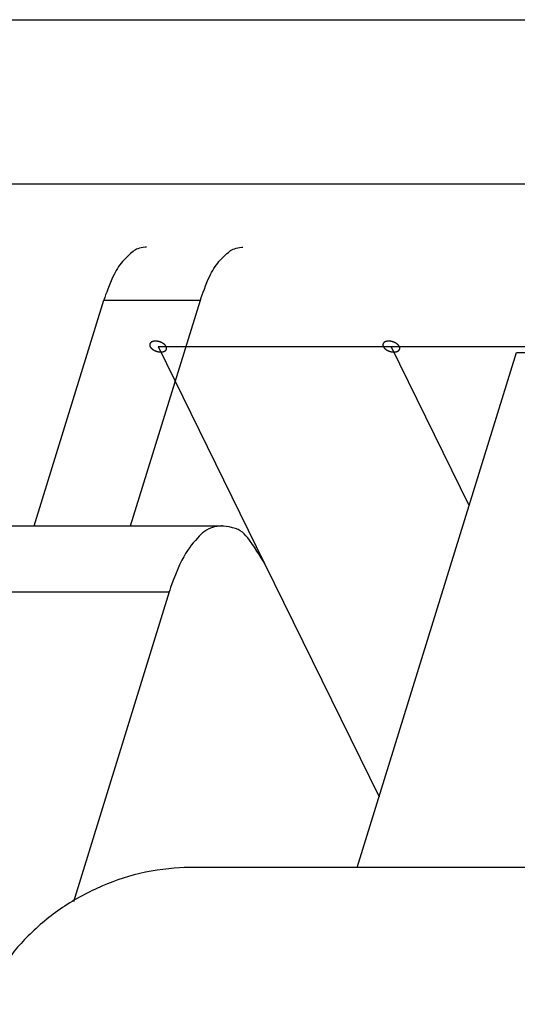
# Model space of a CAD drawing. Header units: millimetres. Extents: x -78 to 141, y 20 to 129.
# Tile 37 of 114: x -56.5 to -52, y 118.54 to 127.44. Entities that reach past the tile are written whole.
import ezdxf

# ---------------------------------------------------------------- set-up
doc = ezdxf.new("R2010")
doc.units = ezdxf.units.MM
doc.header["$LTSCALE"] = 16.335
doc.layers.get('0').update_dxf_attribs({"linetype": 'CONTINUOUS'})
doc.layers.add('02___PRT_ALL_AXES', color=7, linetype='CONTINUOUS')

msp = doc.modelspace()

# ---------------------------------------------------------------- linework, layer by layer
at = {"color": 7, "linetype": 'Continuous'}
for p, q in [((-76.3107, 125.9543), (-34.903, 125.9543)), ((-56.3688, 122.8642), (-55.7386, 124.9036)), ((-55.7386, 124.9036), (-54.8669, 124.9036)), ((-55.4971, 122.8642), (-54.8669, 124.9036)), ((-55.2483, 124.4835), (-54.286, 122.5224)), ((-55.2483, 124.4835), (-36.8104, 124.4835)), ((-52.4376, 123.0488), (-53.1416, 124.4835)), ((-53.4489, 119.7761), (-52.0108, 124.4297)), ((-52.0108, 124.4297), (-50.5579, 124.4297)), ((-56.8472, 122.8642), (-54.6678, 122.8642)), ((-54.286, 122.5224), (-53.2516, 120.4146)), ((-57.3283, 122.2673), (-55.149, 122.2673)), ((-55.149, 122.2673), (-56.0141, 119.4678)), ((-38.2651, 119.7761), (-54.9735, 119.7761))]:
    msp.add_line(p, q, dxfattribs=at)
for points, knots in [([(-55.3537, 125.3809), (-55.3558, 125.3809), (-55.4252, 125.3777), (-55.4908, 125.3365), (-55.5961, 125.2284), (-55.6687, 125.1041), (-55.7345, 124.9168), (-55.7386, 124.9036)], [0, 0, 0, 0, 0.0096975, 0.0446881, 0.0878392, 0.1414469, 0.2053578, 0.2053578, 0.2053578, 0.2053578]), ([(-54.8669, 124.9036), (-54.8628, 124.9168), (-54.7969, 125.1041), (-54.7244, 125.2284), (-54.6191, 125.3365), (-54.5534, 125.3777), (-54.4841, 125.3809), (-54.482, 125.3809)], [0, 0, 0, 0, 0.0639109, 0.1175187, 0.1606697, 0.1956604, 0.2053578, 0.2053578, 0.2053578, 0.2053578]), ([(-55.1757, 124.4835), (-55.1757, 124.4836), (-55.1784, 124.4878), (-55.1799, 124.4902), (-55.181, 124.4918), (-55.1817, 124.4931), (-55.1828, 124.4942), (-55.1842, 124.4957), (-55.186, 124.4976), (-55.1878, 124.4995), (-55.1893, 124.501), (-55.1903, 124.5023), (-55.1917, 124.5032), (-55.1935, 124.5047), (-55.1957, 124.5064), (-55.198, 124.5082), (-55.1998, 124.5096), (-55.2011, 124.5107), (-55.2027, 124.5116), (-55.2049, 124.5129), (-55.2076, 124.5144), (-55.2102, 124.516), (-55.2124, 124.5172), (-55.214, 124.5182), (-55.2157, 124.5189), (-55.218, 124.52), (-55.2209, 124.5212), (-55.2238, 124.5225), (-55.2262, 124.5235), (-55.2279, 124.5243), (-55.2297, 124.5248), (-55.2322, 124.5256), (-55.2353, 124.5265), (-55.2383, 124.5275), (-55.2408, 124.5282), (-55.2426, 124.5288), (-55.2445, 124.5291), (-55.247, 124.5296), (-55.2501, 124.5302), (-55.2532, 124.5308), (-55.2557, 124.5312), (-55.2575, 124.5316), (-55.2594, 124.5317), (-55.2619, 124.5319), (-55.265, 124.532), (-55.2681, 124.5323), (-55.2705, 124.5324), (-55.2723, 124.5326), (-55.2741, 124.5324), (-55.2764, 124.5323), (-55.2792, 124.5321), (-55.2821, 124.5319), (-55.2843, 124.5317), (-55.286, 124.5317), (-55.2876, 124.5312), (-55.2896, 124.5308), (-55.2921, 124.5302), (-55.2947, 124.5297), (-55.2967, 124.5292), (-55.2982, 124.5289), (-55.2995, 124.5283), (-55.3013, 124.5275), (-55.3034, 124.5266), (-55.3056, 124.5257), (-55.3073, 124.5249), (-55.3086, 124.5244), (-55.3096, 124.5236), (-55.3109, 124.5226), (-55.3126, 124.5213), (-55.3143, 124.52), (-55.3157, 124.5189), (-55.3167, 124.5183), (-55.3174, 124.5172), (-55.3183, 124.516), (-55.3194, 124.5145), (-55.3205, 124.5129), (-55.3214, 124.5117), (-55.3222, 124.5108), (-55.3224, 124.5097), (-55.3228, 124.5083), (-55.3233, 124.5066), (-55.3239, 124.5048), (-55.3243, 124.5034), (-55.3247, 124.5024), (-55.3246, 124.5012), (-55.3246, 124.4997), (-55.3245, 124.4978), (-55.3244, 124.4959), (-55.3243, 124.4944), (-55.3244, 124.4931), (-55.3238, 124.492), (-55.3233, 124.4903), (-55.3225, 124.4879), (-55.321, 124.4836), (-55.321, 124.4835)], [0, 0, 0, 0, 0.00178862, 0.00268292, 0.00313008, 0.00357723, 0.00407486, 0.0045725, 0.00556776, 0.00656303, 0.00706066, 0.0075583, 0.00810164, 0.00864499, 0.00973169, 0.01081838, 0.01136173, 0.01190508, 0.01249491, 0.01308474, 0.0142644, 0.01544405, 0.01603388, 0.01662371, 0.01722604, 0.01782837, 0.01903302, 0.02023767, 0.02084, 0.02144232, 0.02205221, 0.0226621, 0.02388189, 0.02510167, 0.02571156, 0.02632145, 0.02692335, 0.02752524, 0.02872902, 0.0299328, 0.03053469, 0.03113658, 0.03172556, 0.03231453, 0.03349248, 0.03467043, 0.03525941, 0.03584838, 0.03639056, 0.03693274, 0.03801709, 0.03910144, 0.03964362, 0.0401858, 0.04068205, 0.0411783, 0.0421708, 0.04316329, 0.04365954, 0.04415579, 0.04460152, 0.04504725, 0.04593871, 0.04683018, 0.04727591, 0.04772164, 0.04812629, 0.04853094, 0.04934024, 0.05014954, 0.05055419, 0.05095884, 0.05132092, 0.05168301, 0.05240718, 0.05313135, 0.05349343, 0.05385552, 0.05420471, 0.0545539, 0.05525228, 0.05595067, 0.05629986, 0.05664905, 0.05701186, 0.05737466, 0.05810028, 0.0588259, 0.0591887, 0.05955151, 0.0599574, 0.0603633, 0.06117508, 0.06279865, 0.06279865, 0.06279865, 0.06279865]), ([(-55.321, 124.4835), (-55.3209, 124.4834), (-55.3182, 124.4792), (-55.3167, 124.4768), (-55.3157, 124.4752), (-55.3149, 124.4739), (-55.3138, 124.4729), (-55.3124, 124.4713), (-55.3106, 124.4694), (-55.3088, 124.4675), (-55.3074, 124.466), (-55.3063, 124.4647), (-55.305, 124.4638), (-55.3032, 124.4624), (-55.3009, 124.4606), (-55.2987, 124.4588), (-55.2969, 124.4575), (-55.2955, 124.4563), (-55.2939, 124.4555), (-55.2918, 124.4542), (-55.2891, 124.4526), (-55.2864, 124.451), (-55.2843, 124.4498), (-55.2827, 124.4488), (-55.2809, 124.4481), (-55.2786, 124.4471), (-55.2757, 124.4458), (-55.2728, 124.4445), (-55.2705, 124.4435), (-55.2688, 124.4427), (-55.2669, 124.4422), (-55.2645, 124.4414), (-55.2614, 124.4405), (-55.2583, 124.4396), (-55.2559, 124.4388), (-55.2541, 124.4382), (-55.2522, 124.4379), (-55.2497, 124.4374), (-55.2466, 124.4369), (-55.2435, 124.4363), (-55.241, 124.4358), (-55.2391, 124.4354), (-55.2372, 124.4353), (-55.2348, 124.4352), (-55.2317, 124.435), (-55.2286, 124.4348), (-55.2261, 124.4346), (-55.2243, 124.4344), (-55.2226, 124.4346), (-55.2203, 124.4347), (-55.2174, 124.435), (-55.2146, 124.4351), (-55.2123, 124.4353), (-55.2106, 124.4353), (-55.2091, 124.4358), (-55.207, 124.4362), (-55.2045, 124.4368), (-55.202, 124.4374), (-55.1999, 124.4379), (-55.1984, 124.4381), (-55.1971, 124.4388), (-55.1954, 124.4395), (-55.1932, 124.4404), (-55.1911, 124.4414), (-55.1894, 124.4421), (-55.1881, 124.4426), (-55.1871, 124.4435), (-55.1857, 124.4445), (-55.184, 124.4458), (-55.1823, 124.447), (-55.181, 124.4481), (-55.1799, 124.4487), (-55.1793, 124.4498), (-55.1784, 124.451), (-55.1773, 124.4525), (-55.1761, 124.4541), (-55.1753, 124.4553), (-55.1745, 124.4562), (-55.1743, 124.4573), (-55.1738, 124.4587), (-55.1733, 124.4605), (-55.1727, 124.4622), (-55.1724, 124.4636), (-55.1719, 124.4647), (-55.1721, 124.4658), (-55.1721, 124.4673), (-55.1722, 124.4692), (-55.1722, 124.4712), (-55.1723, 124.4727), (-55.1723, 124.4739), (-55.1728, 124.475), (-55.1733, 124.4767), (-55.1742, 124.4791), (-55.1756, 124.4834), (-55.1757, 124.4835)], [0, 0, 0, 0, 0.00178862, 0.00268292, 0.00313008, 0.00357723, 0.00407486, 0.0045725, 0.00556776, 0.00656303, 0.00706066, 0.0075583, 0.00810164, 0.00864499, 0.00973169, 0.01081838, 0.01136173, 0.01190508, 0.01249491, 0.01308474, 0.0142644, 0.01544405, 0.01603388, 0.01662371, 0.01722604, 0.01782837, 0.01903302, 0.02023767, 0.02084, 0.02144232, 0.02205221, 0.0226621, 0.02388189, 0.02510167, 0.02571156, 0.02632145, 0.02692335, 0.02752524, 0.02872902, 0.0299328, 0.03053469, 0.03113658, 0.03172556, 0.03231453, 0.03349248, 0.03467043, 0.03525941, 0.03584838, 0.03639056, 0.03693274, 0.03801709, 0.03910144, 0.03964362, 0.0401858, 0.04068205, 0.0411783, 0.0421708, 0.04316329, 0.04365954, 0.04415579, 0.04460152, 0.04504725, 0.04593871, 0.04683018, 0.04727591, 0.04772164, 0.04812629, 0.04853094, 0.04934024, 0.05014954, 0.05055419, 0.05095884, 0.05132092, 0.05168301, 0.05240718, 0.05313135, 0.05349343, 0.05385552, 0.05420471, 0.0545539, 0.05525228, 0.05595067, 0.05629986, 0.05664905, 0.05701186, 0.05737466, 0.05810028, 0.0588259, 0.0591887, 0.05955151, 0.0599574, 0.0603633, 0.06117508, 0.06279865, 0.06279865, 0.06279865, 0.06279865]), ([(-53.069, 124.4835), (-53.069, 124.4836), (-53.0717, 124.4878), (-53.0732, 124.4902), (-53.0743, 124.4918), (-53.075, 124.4931), (-53.0761, 124.4942), (-53.0775, 124.4957), (-53.0793, 124.4976), (-53.0811, 124.4995), (-53.0826, 124.501), (-53.0836, 124.5023), (-53.085, 124.5032), (-53.0868, 124.5047), (-53.089, 124.5064), (-53.0913, 124.5082), (-53.0931, 124.5096), (-53.0944, 124.5107), (-53.096, 124.5116), (-53.0982, 124.5129), (-53.1008, 124.5144), (-53.1035, 124.516), (-53.1057, 124.5172), (-53.1072, 124.5182), (-53.109, 124.5189), (-53.1113, 124.52), (-53.1142, 124.5212), (-53.1171, 124.5225), (-53.1195, 124.5235), (-53.1212, 124.5243), (-53.123, 124.5248), (-53.1255, 124.5256), (-53.1286, 124.5265), (-53.1316, 124.5275), (-53.1341, 124.5282), (-53.1359, 124.5288), (-53.1378, 124.5291), (-53.1403, 124.5296), (-53.1434, 124.5302), (-53.1465, 124.5308), (-53.149, 124.5312), (-53.1508, 124.5316), (-53.1527, 124.5317), (-53.1552, 124.5319), (-53.1583, 124.532), (-53.1613, 124.5323), (-53.1638, 124.5324), (-53.1656, 124.5326), (-53.1674, 124.5324), (-53.1697, 124.5323), (-53.1725, 124.5321), (-53.1753, 124.5319), (-53.1776, 124.5317), (-53.1793, 124.5317), (-53.1808, 124.5312), (-53.1829, 124.5308), (-53.1854, 124.5302), (-53.188, 124.5297), (-53.19, 124.5292), (-53.1915, 124.5289), (-53.1928, 124.5283), (-53.1946, 124.5275), (-53.1967, 124.5266), (-53.1989, 124.5257), (-53.2006, 124.5249), (-53.2019, 124.5244), (-53.2029, 124.5236), (-53.2042, 124.5226), (-53.2059, 124.5213), (-53.2076, 124.52), (-53.209, 124.5189), (-53.21, 124.5183), (-53.2106, 124.5172), (-53.2116, 124.516), (-53.2127, 124.5145), (-53.2138, 124.5129), (-53.2147, 124.5117), (-53.2155, 124.5108), (-53.2157, 124.5097), (-53.2161, 124.5083), (-53.2166, 124.5066), (-53.2172, 124.5048), (-53.2176, 124.5034), (-53.218, 124.5024), (-53.2179, 124.5012), (-53.2178, 124.4997), (-53.2177, 124.4978), (-53.2177, 124.4959), (-53.2176, 124.4944), (-53.2177, 124.4931), (-53.2171, 124.492), (-53.2166, 124.4903), (-53.2158, 124.4879), (-53.2143, 124.4836), (-53.2143, 124.4835)], [0, 0, 0, 0, 0.00178862, 0.00268292, 0.00313008, 0.00357723, 0.00407486, 0.0045725, 0.00556776, 0.00656303, 0.00706066, 0.0075583, 0.00810164, 0.00864499, 0.00973169, 0.01081838, 0.01136173, 0.01190508, 0.01249491, 0.01308474, 0.0142644, 0.01544405, 0.01603388, 0.01662371, 0.01722604, 0.01782837, 0.01903302, 0.02023767, 0.02084, 0.02144232, 0.02205221, 0.0226621, 0.02388189, 0.02510167, 0.02571156, 0.02632145, 0.02692335, 0.02752524, 0.02872902, 0.0299328, 0.03053469, 0.03113658, 0.03172556, 0.03231453, 0.03349248, 0.03467043, 0.03525941, 0.03584838, 0.03639056, 0.03693274, 0.03801709, 0.03910144, 0.03964362, 0.0401858, 0.04068205, 0.0411783, 0.0421708, 0.04316329, 0.04365954, 0.04415579, 0.04460152, 0.04504725, 0.04593871, 0.04683018, 0.04727591, 0.04772164, 0.04812629, 0.04853094, 0.04934024, 0.05014954, 0.05055419, 0.05095884, 0.05132092, 0.05168301, 0.05240718, 0.05313135, 0.05349343, 0.05385552, 0.05420471, 0.0545539, 0.05525228, 0.05595067, 0.05629986, 0.05664905, 0.05701186, 0.05737466, 0.05810028, 0.0588259, 0.0591887, 0.05955151, 0.0599574, 0.0603633, 0.06117508, 0.06279865, 0.06279865, 0.06279865, 0.06279865]), ([(-53.2143, 124.4835), (-53.2142, 124.4834), (-53.2115, 124.4792), (-53.21, 124.4768), (-53.2089, 124.4752), (-53.2082, 124.4739), (-53.2071, 124.4729), (-53.2057, 124.4713), (-53.2039, 124.4694), (-53.2021, 124.4675), (-53.2007, 124.466), (-53.1996, 124.4647), (-53.1982, 124.4638), (-53.1965, 124.4624), (-53.1942, 124.4606), (-53.192, 124.4588), (-53.1901, 124.4575), (-53.1888, 124.4563), (-53.1872, 124.4555), (-53.1851, 124.4542), (-53.1824, 124.4526), (-53.1797, 124.451), (-53.1776, 124.4498), (-53.176, 124.4488), (-53.1742, 124.4481), (-53.1719, 124.4471), (-53.169, 124.4458), (-53.1661, 124.4445), (-53.1638, 124.4435), (-53.162, 124.4427), (-53.1602, 124.4422), (-53.1577, 124.4414), (-53.1547, 124.4405), (-53.1516, 124.4396), (-53.1492, 124.4388), (-53.1473, 124.4382), (-53.1454, 124.4379), (-53.143, 124.4374), (-53.1399, 124.4369), (-53.1367, 124.4363), (-53.1343, 124.4358), (-53.1324, 124.4354), (-53.1305, 124.4353), (-53.1281, 124.4352), (-53.125, 124.435), (-53.1219, 124.4348), (-53.1194, 124.4346), (-53.1176, 124.4344), (-53.1158, 124.4346), (-53.1136, 124.4347), (-53.1107, 124.435), (-53.1079, 124.4351), (-53.1056, 124.4353), (-53.1039, 124.4353), (-53.1024, 124.4358), (-53.1003, 124.4362), (-53.0978, 124.4368), (-53.0952, 124.4374), (-53.0932, 124.4379), (-53.0917, 124.4381), (-53.0904, 124.4388), (-53.0887, 124.4395), (-53.0865, 124.4404), (-53.0844, 124.4414), (-53.0827, 124.4421), (-53.0814, 124.4426), (-53.0804, 124.4435), (-53.079, 124.4445), (-53.0773, 124.4458), (-53.0756, 124.447), (-53.0743, 124.4481), (-53.0732, 124.4487), (-53.0726, 124.4498), (-53.0717, 124.451), (-53.0706, 124.4525), (-53.0694, 124.4541), (-53.0686, 124.4553), (-53.0678, 124.4562), (-53.0676, 124.4573), (-53.0671, 124.4587), (-53.0666, 124.4605), (-53.066, 124.4622), (-53.0656, 124.4636), (-53.0652, 124.4647), (-53.0654, 124.4658), (-53.0654, 124.4673), (-53.0655, 124.4692), (-53.0655, 124.4712), (-53.0656, 124.4727), (-53.0656, 124.4739), (-53.0661, 124.475), (-53.0666, 124.4767), (-53.0675, 124.4791), (-53.0689, 124.4834), (-53.069, 124.4835)], [0, 0, 0, 0, 0.00178862, 0.00268292, 0.00313008, 0.00357723, 0.00407486, 0.0045725, 0.00556776, 0.00656303, 0.00706066, 0.0075583, 0.00810164, 0.00864499, 0.00973169, 0.01081838, 0.01136173, 0.01190508, 0.01249491, 0.01308474, 0.0142644, 0.01544405, 0.01603388, 0.01662371, 0.01722604, 0.01782837, 0.01903302, 0.02023767, 0.02084, 0.02144232, 0.02205221, 0.0226621, 0.02388189, 0.02510167, 0.02571156, 0.02632145, 0.02692335, 0.02752524, 0.02872902, 0.0299328, 0.03053469, 0.03113658, 0.03172556, 0.03231453, 0.03349248, 0.03467043, 0.03525941, 0.03584838, 0.03639056, 0.03693274, 0.03801709, 0.03910144, 0.03964362, 0.0401858, 0.04068205, 0.0411783, 0.0421708, 0.04316329, 0.04365954, 0.04415579, 0.04460152, 0.04504725, 0.04593871, 0.04683018, 0.04727591, 0.04772164, 0.04812629, 0.04853094, 0.04934024, 0.05014954, 0.05055419, 0.05095884, 0.05132092, 0.05168301, 0.05240718, 0.05313135, 0.05349343, 0.05385552, 0.05420471, 0.0545539, 0.05525228, 0.05595067, 0.05629986, 0.05664905, 0.05701186, 0.05737466, 0.05810028, 0.0588259, 0.0591887, 0.05955151, 0.0599574, 0.0603633, 0.06117508, 0.06279865, 0.06279865, 0.06279865, 0.06279865]), ([(-54.6679, 122.8629), (-54.674, 122.8629), (-54.7993, 122.8531), (-54.9092, 122.7419), (-55.048, 122.566), (-55.1412, 122.2925), (-55.149, 122.2673)], [0, 0, 0, 0, 0.0224281, 0.0810572, 0.1584842, 0.2563353, 0.2563353, 0.2563353, 0.2563353]), ([(-54.286, 122.5224), (-54.2922, 122.5352), (-54.4229, 122.7479), (-54.5156, 122.8437), (-54.6626, 122.8629), (-54.6679, 122.8629)], [0, 0, 0, 0, 0.0800179, 0.1406224, 0.1696317, 0.1696317, 0.1696317, 0.1696317]), ([(-54.9735, 119.7761), (-55.0705, 119.7761), (-55.387, 119.7458), (-55.7529, 119.6215), (-56.118, 119.4279), (-56.4282, 119.1685), (-56.6625, 118.8908), (-56.7824, 118.624), (-56.8082, 118.5405)], [0, 0, 0, 0, 0.1240382, 0.2532664, 0.3836903, 0.5111015, 0.6318399, 0.7435832, 0.7435832, 0.7435832, 0.7435832])]:
    msp.add_open_spline(points, degree=3, knots=knots, dxfattribs=at)
at = {"layer": '02___PRT_ALL_AXES', "color": 7, "linetype": 'Continuous'}
for p, q in [((-75.8525, 127.4371), (102.8546, 127.4371)), ((-76.3107, 125.9543), (102.3964, 125.9543))]:
    msp.add_line(p, q, dxfattribs=at)

doc.saveas('drawing.dxf')
